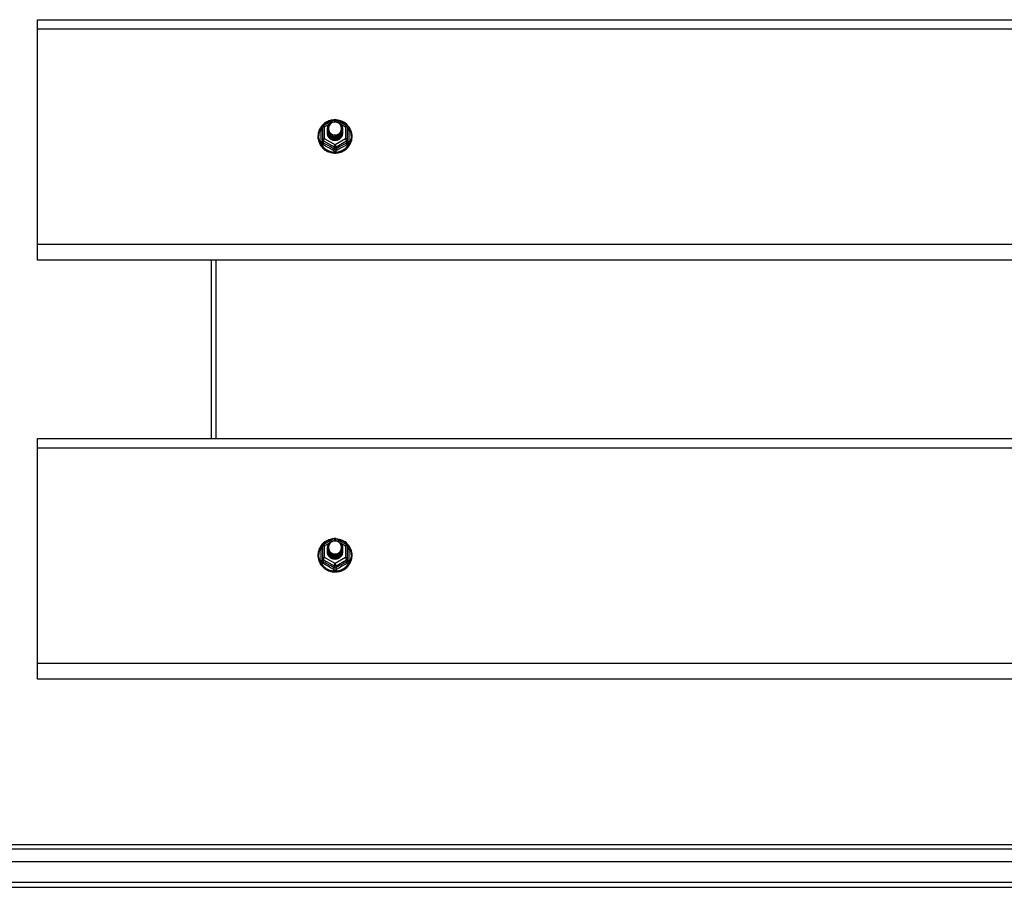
# Model space of a CAD drawing. Header units: inches. Extents: x 48.1 to 120.1, y 24 to 63.2.
# Tile 2 of 25: x 64.2 to 84.1, y 25.1 to 42.6. Entities that reach past the tile are written whole.
import ezdxf

# ---------------------------------------------------------------- set-up
doc = ezdxf.new("R2010")
doc.units = ezdxf.units.IN
doc.header["$MEASUREMENT"] = 0
doc.layers.add('Visible Edges(ANSI)', color=7, linetype='Continuous', lineweight=25)
doc.layers.add('Visible Tangent Edges(ANSI)', color=7, linetype='Continuous', lineweight=25)

msp = doc.modelspace()

# ---------------------------------------------------------------- linework, layer by layer
at = {"layer": 'Visible Edges(ANSI)'}
for p, q in [((64.554, 42.416), (64.554, 42.602)), ((64.554, 42.602), (118.554, 42.602)), ((64.554, 38.065), (64.554, 42.416)), ((70.32, 40.465), (70.535, 40.585)), ((70.573, 40.585), (70.788, 40.465)), ((70.3, 40.43), (70.3, 40.191)), ((70.4, 40.399), (70.4, 40.4)), ((70.4, 40.387), (70.4, 40.387)), ((70.4, 40.374), (70.4, 40.375)), ((70.4, 40.362), (70.4, 40.362)), ((70.4, 40.349), (70.4, 40.35)), ((70.4, 40.337), (70.4, 40.337)), ((70.4, 40.324), (70.4, 40.325)), ((70.707, 40.393), (70.707, 40.394)), ((70.707, 40.381), (70.707, 40.381)), ((70.707, 40.368), (70.707, 40.369)), ((70.707, 40.356), (70.707, 40.356)), ((70.707, 40.343), (70.707, 40.343)), ((70.707, 40.33), (70.707, 40.331)), ((70.808, 40.191), (70.808, 40.43)), ((70.3, 40.191), (70.3, 40.146)), ((70.536, 40.178), (70.534, 40.169)), ((70.808, 40.146), (70.808, 40.191)), ((64.554, 37.751), (64.554, 38.065)), ((118.554, 37.751), (64.554, 37.751)), ((68.054, 37.751), (68.054, 34.152)), ((64.554, 33.966), (64.554, 34.152)), ((64.554, 34.152), (118.554, 34.152)), ((64.554, 29.615), (64.554, 33.966)), ((70.3, 31.98), (70.3, 31.741)), ((70.32, 32.015), (70.535, 32.135)), ((70.573, 32.135), (70.788, 32.015)), ((70.808, 31.741), (70.808, 31.98)), ((70.4, 31.949), (70.4, 31.95)), ((70.4, 31.937), (70.4, 31.937)), ((70.4, 31.924), (70.4, 31.925)), ((70.4, 31.912), (70.4, 31.912)), ((70.4, 31.899), (70.4, 31.9)), ((70.4, 31.887), (70.4, 31.887)), ((70.4, 31.874), (70.4, 31.875)), ((70.707, 31.943), (70.707, 31.944)), ((70.707, 31.931), (70.707, 31.931)), ((70.707, 31.918), (70.707, 31.919)), ((70.707, 31.906), (70.707, 31.906)), ((70.707, 31.893), (70.707, 31.893)), ((70.707, 31.88), (70.707, 31.881)), ((70.3, 31.741), (70.3, 31.696)), ((70.536, 31.728), (70.534, 31.719)), ((70.808, 31.696), (70.808, 31.741)), ((64.554, 29.301), (64.554, 29.615)), ((118.554, 29.301), (64.554, 29.301)), ((48.951, 25.967), (119.157, 25.967)), ((119.345, 25.613), (48.762, 25.613)), ((48.153, 25.101), (119.955, 25.101))]:
    msp.add_line(p, q, dxfattribs=at)
at = {"layer": 'Visible Edges(ANSI)', "flags": 128}
for points in [[(70.528, 40.581), (70.503, 40.578), (70.479, 40.574), (70.454, 40.568), (70.431, 40.56), (70.408, 40.55), (70.386, 40.539), (70.364, 40.527), (70.344, 40.513), (70.325, 40.497), (70.307, 40.481), (70.29, 40.463), (70.274, 40.444), (70.26, 40.423), (70.248, 40.402), (70.237, 40.38), (70.228, 40.358), (70.221, 40.335), (70.215, 40.311), (70.211, 40.287), (70.209, 40.263), (70.209, 40.238), (70.21, 40.214), (70.214, 40.19), (70.219, 40.166), (70.226, 40.143), (70.234, 40.12), (70.245, 40.098), (70.257, 40.077), (70.27, 40.056), (70.285, 40.037), (70.302, 40.019), (70.319, 40.001), (70.338, 39.986), (70.358, 39.971), (70.38, 39.958), (70.402, 39.947), (70.424, 39.937), (70.448, 39.929), (70.472, 39.922), (70.496, 39.917), (70.521, 39.914), (70.546, 39.913), (70.571, 39.913), (70.596, 39.915), (70.62, 39.919), (70.645, 39.924), (70.668, 39.931), (70.692, 39.94), (70.714, 39.951), (70.736, 39.963), (70.757, 39.976), (70.776, 39.991), (70.795, 40.007), (70.812, 40.025), (70.828, 40.044), (70.842, 40.064), (70.855, 40.084), (70.867, 40.106), (70.876, 40.128), (70.885, 40.151), (70.891, 40.175), (70.895, 40.199), (70.898, 40.223), (70.899, 40.247)], [(70.421, 40.326), (70.405, 40.365), (70.4, 40.406), (70.409, 40.447), (70.428, 40.484), (70.458, 40.514), (70.496, 40.535), (70.538, 40.545), (70.582, 40.542), (70.624, 40.528), (70.659, 40.503), (70.686, 40.47), (70.703, 40.43), (70.707, 40.387), (70.699, 40.345), (70.679, 40.307), (70.649, 40.276), (70.612, 40.254), (70.569, 40.243), (70.526, 40.244), (70.484, 40.257), (70.449, 40.281), (70.421, 40.313), (70.405, 40.352), (70.4, 40.393)], [(70.44, 40.301), (70.463, 40.283), (70.489, 40.268), (70.517, 40.26), (70.547, 40.256), (70.577, 40.259), (70.606, 40.267), (70.633, 40.281), (70.656, 40.3), (70.675, 40.323), (70.688, 40.349), (70.696, 40.377), (70.698, 40.406), (70.693, 40.435), (70.683, 40.462), (70.666, 40.487), (70.645, 40.508), (70.62, 40.524), (70.592, 40.534), (70.562, 40.538), (70.532, 40.536), (70.503, 40.528), (70.477, 40.514), (70.455, 40.494), (70.438, 40.471)], [(70.899, 40.247), (70.897, 40.278), (70.893, 40.309), (70.885, 40.34), (70.875, 40.37), (70.862, 40.398), (70.846, 40.425), (70.827, 40.451), (70.807, 40.475), (70.784, 40.497), (70.759, 40.517), (70.732, 40.534), (70.703, 40.549), (70.674, 40.561), (70.643, 40.57), (70.612, 40.577), (70.58, 40.581)], [(70.4, 40.399), (70.4, 40.395), (70.401, 40.391), (70.401, 40.386), (70.401, 40.382), (70.402, 40.377), (70.403, 40.373), (70.404, 40.368), (70.405, 40.364), (70.406, 40.36), (70.407, 40.355), (70.409, 40.351), (70.411, 40.347), (70.412, 40.343), (70.414, 40.339), (70.416, 40.335), (70.418, 40.331), (70.421, 40.327), (70.423, 40.323), (70.425, 40.319), (70.428, 40.315), (70.431, 40.312), (70.434, 40.308), (70.437, 40.305), (70.44, 40.301)], [(70.4, 40.387), (70.402, 40.368), (70.406, 40.349), (70.412, 40.331), (70.421, 40.314), (70.432, 40.298), (70.445, 40.283), (70.46, 40.271), (70.477, 40.26), (70.495, 40.252), (70.514, 40.246), (70.534, 40.243), (70.554, 40.242), (70.574, 40.243), (70.594, 40.247), (70.613, 40.254), (70.631, 40.263), (70.647, 40.274), (70.662, 40.287), (70.676, 40.301), (70.687, 40.318), (70.696, 40.336), (70.702, 40.354), (70.706, 40.374), (70.707, 40.393)], [(70.707, 40.387), (70.707, 40.367), (70.703, 40.347), (70.697, 40.328), (70.689, 40.309), (70.678, 40.292), (70.665, 40.277), (70.649, 40.263), (70.632, 40.251), (70.614, 40.242), (70.594, 40.235), (70.574, 40.231), (70.554, 40.229), (70.533, 40.231), (70.513, 40.234), (70.494, 40.241), (70.475, 40.249), (70.458, 40.26), (70.443, 40.274), (70.43, 40.289), (70.419, 40.305), (70.41, 40.323), (70.404, 40.342), (70.401, 40.361), (70.4, 40.381)], [(70.4, 40.374), (70.402, 40.355), (70.406, 40.336), (70.412, 40.318), (70.421, 40.301), (70.432, 40.285), (70.445, 40.271), (70.46, 40.258), (70.477, 40.248), (70.495, 40.24), (70.514, 40.234), (70.534, 40.23), (70.554, 40.229), (70.574, 40.231), (70.594, 40.235), (70.613, 40.241), (70.631, 40.25), (70.647, 40.261), (70.662, 40.274), (70.676, 40.289), (70.687, 40.305), (70.696, 40.323), (70.702, 40.342), (70.706, 40.361), (70.707, 40.381)], [(70.707, 40.375), (70.707, 40.354), (70.703, 40.334), (70.697, 40.315), (70.689, 40.297), (70.678, 40.28), (70.665, 40.264), (70.649, 40.25), (70.632, 40.239), (70.614, 40.23), (70.594, 40.223), (70.574, 40.219), (70.554, 40.217), (70.533, 40.218), (70.513, 40.222), (70.494, 40.228), (70.475, 40.237), (70.458, 40.248), (70.443, 40.261), (70.43, 40.276), (70.419, 40.293), (70.41, 40.31), (70.404, 40.329), (70.401, 40.349), (70.4, 40.368)], [(70.4, 40.362), (70.402, 40.343), (70.406, 40.324), (70.412, 40.306), (70.421, 40.289), (70.432, 40.273), (70.445, 40.258), (70.46, 40.246), (70.477, 40.235), (70.495, 40.227), (70.514, 40.221), (70.534, 40.218), (70.554, 40.217), (70.574, 40.218), (70.594, 40.222), (70.613, 40.229), (70.631, 40.237), (70.647, 40.248), (70.662, 40.262), (70.676, 40.276), (70.687, 40.293), (70.696, 40.311), (70.702, 40.329), (70.706, 40.348), (70.707, 40.368)], [(70.707, 40.362), (70.707, 40.342), (70.703, 40.322), (70.697, 40.303), (70.689, 40.284), (70.678, 40.267), (70.665, 40.252), (70.649, 40.238), (70.632, 40.226), (70.614, 40.217), (70.594, 40.21), (70.574, 40.206), (70.554, 40.204), (70.533, 40.205), (70.513, 40.209), (70.494, 40.215), (70.475, 40.224), (70.458, 40.235), (70.443, 40.248), (70.43, 40.263), (70.419, 40.28), (70.41, 40.298), (70.404, 40.317), (70.401, 40.336), (70.4, 40.356)], [(70.4, 40.349), (70.402, 40.33), (70.406, 40.311), (70.412, 40.293), (70.421, 40.276), (70.432, 40.26), (70.445, 40.246), (70.46, 40.233), (70.477, 40.223), (70.495, 40.214), (70.514, 40.208), (70.534, 40.205), (70.554, 40.204), (70.574, 40.205), (70.594, 40.21), (70.613, 40.216), (70.631, 40.225), (70.647, 40.236), (70.662, 40.249), (70.676, 40.264), (70.687, 40.28), (70.696, 40.298), (70.702, 40.317), (70.706, 40.336), (70.707, 40.356)], [(70.707, 40.35), (70.707, 40.329), (70.703, 40.309), (70.697, 40.29), (70.689, 40.272), (70.678, 40.255), (70.665, 40.239), (70.649, 40.225), (70.632, 40.214), (70.614, 40.204), (70.594, 40.198), (70.574, 40.193), (70.554, 40.192), (70.533, 40.193), (70.513, 40.197), (70.494, 40.203), (70.475, 40.212), (70.458, 40.223), (70.443, 40.236), (70.43, 40.251), (70.419, 40.268), (70.41, 40.285), (70.404, 40.304), (70.401, 40.324), (70.4, 40.343)], [(70.4, 40.337), (70.402, 40.318), (70.406, 40.299), (70.412, 40.281), (70.421, 40.264), (70.432, 40.248), (70.445, 40.233), (70.46, 40.221), (70.477, 40.21), (70.495, 40.202), (70.514, 40.196), (70.534, 40.192), (70.554, 40.191), (70.574, 40.193), (70.594, 40.197), (70.613, 40.204), (70.631, 40.212), (70.647, 40.223), (70.662, 40.236), (70.676, 40.251), (70.687, 40.268), (70.696, 40.285), (70.702, 40.304), (70.706, 40.323), (70.707, 40.343)], [(70.707, 40.337), (70.707, 40.317), (70.703, 40.297), (70.697, 40.278), (70.689, 40.259), (70.678, 40.242), (70.665, 40.226), (70.649, 40.213), (70.632, 40.201), (70.614, 40.192), (70.594, 40.185), (70.574, 40.181), (70.554, 40.179), (70.533, 40.18), (70.513, 40.184), (70.494, 40.19), (70.475, 40.199), (70.458, 40.21), (70.443, 40.223), (70.43, 40.238), (70.419, 40.255), (70.41, 40.273), (70.404, 40.292), (70.401, 40.311), (70.4, 40.331)], [(70.4, 40.324), (70.402, 40.305), (70.406, 40.286), (70.412, 40.268), (70.421, 40.251), (70.432, 40.235), (70.445, 40.221), (70.46, 40.208), (70.477, 40.198), (70.495, 40.189), (70.514, 40.183), (70.534, 40.18), (70.554, 40.179), (70.574, 40.18), (70.594, 40.184), (70.613, 40.191), (70.631, 40.2), (70.647, 40.211), (70.662, 40.224), (70.676, 40.239), (70.687, 40.255), (70.696, 40.273), (70.702, 40.292), (70.706, 40.311), (70.707, 40.33)], [(70.438, 40.341), (70.438, 40.34), (70.437, 40.339), (70.436, 40.339), (70.435, 40.338), (70.435, 40.338), (70.434, 40.337), (70.433, 40.336), (70.433, 40.336), (70.432, 40.335), (70.431, 40.335), (70.43, 40.334), (70.43, 40.333), (70.429, 40.333), (70.428, 40.332), (70.428, 40.332), (70.427, 40.331), (70.426, 40.33), (70.425, 40.33), (70.425, 40.329), (70.424, 40.329), (70.423, 40.328), (70.423, 40.327), (70.422, 40.327), (70.421, 40.326)], [(70.438, 40.471), (70.437, 40.468), (70.435, 40.466), (70.434, 40.463), (70.433, 40.461), (70.432, 40.458), (70.431, 40.455), (70.43, 40.453), (70.429, 40.45), (70.429, 40.447), (70.428, 40.445), (70.427, 40.442), (70.427, 40.439), (70.426, 40.436), (70.426, 40.434), (70.425, 40.431), (70.425, 40.428), (70.424, 40.425), (70.424, 40.422), (70.424, 40.42), (70.424, 40.417), (70.424, 40.414), (70.424, 40.411), (70.424, 40.408), (70.424, 40.406)], [(70.424, 40.406), (70.424, 40.403), (70.424, 40.4), (70.424, 40.397), (70.424, 40.394), (70.424, 40.392), (70.424, 40.389), (70.425, 40.386), (70.425, 40.383), (70.425, 40.38), (70.426, 40.378), (70.426, 40.375), (70.427, 40.372), (70.427, 40.369), (70.428, 40.367), (70.429, 40.364), (70.43, 40.361), (70.431, 40.359), (70.431, 40.356), (70.432, 40.353), (70.434, 40.351), (70.435, 40.348), (70.436, 40.346), (70.437, 40.343), (70.438, 40.341)], [(70.534, 40.169), (70.526, 40.171), (70.518, 40.172), (70.51, 40.175), (70.502, 40.177), (70.495, 40.18), (70.487, 40.183), (70.48, 40.187), (70.473, 40.191), (70.466, 40.196), (70.46, 40.2), (70.453, 40.205), (70.447, 40.211), (70.442, 40.217), (70.436, 40.223), (70.431, 40.229), (70.427, 40.235), (70.422, 40.242), (70.418, 40.249), (70.415, 40.256), (70.412, 40.263), (70.409, 40.271), (70.407, 40.279), (70.405, 40.286), (70.404, 40.294)], [(70.528, 32.131), (70.503, 32.128), (70.479, 32.124), (70.454, 32.118), (70.431, 32.11), (70.408, 32.1), (70.386, 32.089), (70.364, 32.077), (70.344, 32.063), (70.325, 32.047), (70.307, 32.031), (70.29, 32.013), (70.274, 31.994), (70.26, 31.973), (70.248, 31.952), (70.237, 31.93), (70.228, 31.908), (70.221, 31.885), (70.215, 31.861), (70.211, 31.837), (70.209, 31.813), (70.209, 31.788), (70.21, 31.764), (70.214, 31.74), (70.219, 31.716), (70.226, 31.693), (70.234, 31.67), (70.245, 31.648), (70.257, 31.627), (70.27, 31.606), (70.285, 31.587), (70.302, 31.569), (70.319, 31.551), (70.338, 31.536), (70.358, 31.521), (70.38, 31.508), (70.402, 31.497), (70.424, 31.487), (70.448, 31.479), (70.472, 31.472), (70.496, 31.467), (70.521, 31.464), (70.546, 31.463), (70.571, 31.463), (70.596, 31.465), (70.62, 31.469), (70.645, 31.474), (70.668, 31.481), (70.692, 31.49), (70.714, 31.501), (70.736, 31.513), (70.757, 31.526), (70.776, 31.541), (70.795, 31.557), (70.812, 31.575), (70.828, 31.594), (70.842, 31.614), (70.855, 31.634), (70.867, 31.656), (70.876, 31.678), (70.885, 31.701), (70.891, 31.725), (70.895, 31.749), (70.898, 31.773), (70.899, 31.797)], [(70.421, 31.876), (70.405, 31.915), (70.4, 31.956), (70.409, 31.997), (70.428, 32.034), (70.458, 32.064), (70.496, 32.085), (70.538, 32.095), (70.582, 32.092), (70.624, 32.078), (70.659, 32.053), (70.686, 32.02), (70.703, 31.98), (70.707, 31.937), (70.699, 31.895), (70.679, 31.857), (70.649, 31.826), (70.612, 31.804), (70.569, 31.793), (70.526, 31.794), (70.484, 31.807), (70.449, 31.831), (70.421, 31.863), (70.405, 31.902), (70.4, 31.943)], [(70.438, 32.021), (70.437, 32.018), (70.435, 32.016), (70.434, 32.013), (70.433, 32.011), (70.432, 32.008), (70.431, 32.005), (70.43, 32.003), (70.429, 32), (70.429, 31.997), (70.428, 31.995), (70.427, 31.992), (70.427, 31.989), (70.426, 31.986), (70.426, 31.984), (70.425, 31.981), (70.425, 31.978), (70.424, 31.975), (70.424, 31.972), (70.424, 31.97), (70.424, 31.967), (70.424, 31.964), (70.424, 31.961), (70.424, 31.958), (70.424, 31.956)], [(70.44, 31.851), (70.463, 31.833), (70.489, 31.818), (70.517, 31.81), (70.547, 31.806), (70.577, 31.809), (70.606, 31.817), (70.633, 31.831), (70.656, 31.85), (70.675, 31.873), (70.688, 31.899), (70.696, 31.927), (70.698, 31.956), (70.693, 31.985), (70.683, 32.012), (70.666, 32.037), (70.645, 32.058), (70.62, 32.074), (70.592, 32.084), (70.562, 32.088), (70.532, 32.086), (70.503, 32.078), (70.477, 32.064), (70.455, 32.044), (70.438, 32.021)], [(70.899, 31.797), (70.897, 31.828), (70.893, 31.859), (70.885, 31.89), (70.875, 31.92), (70.862, 31.948), (70.846, 31.975), (70.827, 32.001), (70.807, 32.025), (70.784, 32.047), (70.759, 32.067), (70.732, 32.084), (70.703, 32.099), (70.674, 32.111), (70.643, 32.12), (70.612, 32.127), (70.58, 32.131)], [(70.4, 31.949), (70.4, 31.945), (70.401, 31.941), (70.401, 31.936), (70.401, 31.932), (70.402, 31.927), (70.403, 31.923), (70.404, 31.918), (70.405, 31.914), (70.406, 31.91), (70.407, 31.905), (70.409, 31.901), (70.411, 31.897), (70.412, 31.893), (70.414, 31.889), (70.416, 31.885), (70.418, 31.881), (70.421, 31.877), (70.423, 31.873), (70.425, 31.869), (70.428, 31.865), (70.431, 31.862), (70.434, 31.858), (70.437, 31.855), (70.44, 31.851)], [(70.4, 31.937), (70.402, 31.918), (70.406, 31.899), (70.412, 31.881), (70.421, 31.864), (70.432, 31.848), (70.445, 31.833), (70.46, 31.821), (70.477, 31.81), (70.495, 31.802), (70.514, 31.796), (70.534, 31.793), (70.554, 31.792), (70.574, 31.793), (70.594, 31.797), (70.613, 31.804), (70.631, 31.813), (70.647, 31.824), (70.662, 31.837), (70.676, 31.851), (70.687, 31.868), (70.696, 31.886), (70.702, 31.904), (70.706, 31.924), (70.707, 31.943)], [(70.707, 31.937), (70.707, 31.917), (70.703, 31.897), (70.697, 31.878), (70.689, 31.859), (70.678, 31.842), (70.665, 31.827), (70.649, 31.813), (70.632, 31.801), (70.614, 31.792), (70.594, 31.785), (70.574, 31.781), (70.554, 31.779), (70.533, 31.781), (70.513, 31.784), (70.494, 31.791), (70.475, 31.799), (70.458, 31.81), (70.443, 31.824), (70.43, 31.839), (70.419, 31.855), (70.41, 31.873), (70.404, 31.892), (70.401, 31.911), (70.4, 31.931)], [(70.4, 31.924), (70.402, 31.905), (70.406, 31.886), (70.412, 31.868), (70.421, 31.851), (70.432, 31.835), (70.445, 31.821), (70.46, 31.808), (70.477, 31.798), (70.495, 31.79), (70.514, 31.784), (70.534, 31.78), (70.554, 31.779), (70.574, 31.781), (70.594, 31.785), (70.613, 31.791), (70.631, 31.8), (70.647, 31.811), (70.662, 31.824), (70.676, 31.839), (70.687, 31.855), (70.696, 31.873), (70.702, 31.892), (70.706, 31.911), (70.707, 31.931)], [(70.707, 31.925), (70.707, 31.904), (70.703, 31.884), (70.697, 31.865), (70.689, 31.847), (70.678, 31.83), (70.665, 31.814), (70.649, 31.8), (70.632, 31.789), (70.614, 31.78), (70.594, 31.773), (70.574, 31.769), (70.554, 31.767), (70.533, 31.768), (70.513, 31.772), (70.494, 31.778), (70.475, 31.787), (70.458, 31.798), (70.443, 31.811), (70.43, 31.826), (70.419, 31.843), (70.41, 31.86), (70.404, 31.879), (70.401, 31.899), (70.4, 31.918)], [(70.4, 31.912), (70.402, 31.893), (70.406, 31.874), (70.412, 31.856), (70.421, 31.839), (70.432, 31.823), (70.445, 31.808), (70.46, 31.796), (70.477, 31.785), (70.495, 31.777), (70.514, 31.771), (70.534, 31.768), (70.554, 31.767), (70.574, 31.768), (70.594, 31.772), (70.613, 31.779), (70.631, 31.787), (70.647, 31.798), (70.662, 31.812), (70.676, 31.826), (70.687, 31.843), (70.696, 31.861), (70.702, 31.879), (70.706, 31.898), (70.707, 31.918)], [(70.707, 31.912), (70.707, 31.892), (70.703, 31.872), (70.697, 31.853), (70.689, 31.834), (70.678, 31.817), (70.665, 31.802), (70.649, 31.788), (70.632, 31.776), (70.614, 31.767), (70.594, 31.76), (70.574, 31.756), (70.554, 31.754), (70.533, 31.755), (70.513, 31.759), (70.494, 31.765), (70.475, 31.774), (70.458, 31.785), (70.443, 31.798), (70.43, 31.813), (70.419, 31.83), (70.41, 31.848), (70.404, 31.867), (70.401, 31.886), (70.4, 31.906)], [(70.4, 31.899), (70.402, 31.88), (70.406, 31.861), (70.412, 31.843), (70.421, 31.826), (70.432, 31.81), (70.445, 31.796), (70.46, 31.783), (70.477, 31.773), (70.495, 31.764), (70.514, 31.758), (70.534, 31.755), (70.554, 31.754), (70.574, 31.755), (70.594, 31.76), (70.613, 31.766), (70.631, 31.775), (70.647, 31.786), (70.662, 31.799), (70.676, 31.814), (70.687, 31.83), (70.696, 31.848), (70.702, 31.867), (70.706, 31.886), (70.707, 31.906)], [(70.707, 31.9), (70.707, 31.879), (70.703, 31.859), (70.697, 31.84), (70.689, 31.822), (70.678, 31.805), (70.665, 31.789), (70.649, 31.775), (70.632, 31.764), (70.614, 31.754), (70.594, 31.748), (70.574, 31.743), (70.554, 31.742), (70.533, 31.743), (70.513, 31.747), (70.494, 31.753), (70.475, 31.762), (70.458, 31.773), (70.443, 31.786), (70.43, 31.801), (70.419, 31.818), (70.41, 31.835), (70.404, 31.854), (70.401, 31.874), (70.4, 31.893)], [(70.4, 31.887), (70.402, 31.868), (70.406, 31.849), (70.412, 31.831), (70.421, 31.814), (70.432, 31.798), (70.445, 31.783), (70.46, 31.771), (70.477, 31.76), (70.495, 31.752), (70.514, 31.746), (70.534, 31.742), (70.554, 31.741), (70.574, 31.743), (70.594, 31.747), (70.613, 31.754), (70.631, 31.762), (70.647, 31.773), (70.662, 31.786), (70.676, 31.801), (70.687, 31.818), (70.696, 31.835), (70.702, 31.854), (70.706, 31.873), (70.707, 31.893)], [(70.707, 31.887), (70.707, 31.867), (70.703, 31.847), (70.697, 31.828), (70.689, 31.809), (70.678, 31.792), (70.665, 31.776), (70.649, 31.763), (70.632, 31.751), (70.614, 31.742), (70.594, 31.735), (70.574, 31.731), (70.554, 31.729), (70.533, 31.73), (70.513, 31.734), (70.494, 31.74), (70.475, 31.749), (70.458, 31.76), (70.443, 31.773), (70.43, 31.788), (70.419, 31.805), (70.41, 31.823), (70.404, 31.842), (70.401, 31.861), (70.4, 31.881)], [(70.4, 31.874), (70.402, 31.855), (70.406, 31.836), (70.412, 31.818), (70.421, 31.801), (70.432, 31.785), (70.445, 31.771), (70.46, 31.758), (70.477, 31.748), (70.495, 31.739), (70.514, 31.733), (70.534, 31.73), (70.554, 31.729), (70.574, 31.73), (70.594, 31.734), (70.613, 31.741), (70.631, 31.75), (70.647, 31.761), (70.662, 31.774), (70.676, 31.789), (70.687, 31.805), (70.696, 31.823), (70.702, 31.842), (70.706, 31.861), (70.707, 31.88)], [(70.534, 31.719), (70.526, 31.721), (70.518, 31.722), (70.51, 31.725), (70.502, 31.727), (70.495, 31.73), (70.487, 31.733), (70.48, 31.737), (70.473, 31.741), (70.466, 31.746), (70.46, 31.75), (70.453, 31.755), (70.447, 31.761), (70.442, 31.767), (70.436, 31.773), (70.431, 31.779), (70.427, 31.785), (70.422, 31.792), (70.418, 31.799), (70.415, 31.806), (70.412, 31.813), (70.409, 31.821), (70.407, 31.829), (70.405, 31.836), (70.404, 31.844)], [(70.438, 31.891), (70.438, 31.89), (70.437, 31.889), (70.436, 31.889), (70.435, 31.888), (70.435, 31.888), (70.434, 31.887), (70.433, 31.886), (70.433, 31.886), (70.432, 31.885), (70.431, 31.885), (70.43, 31.884), (70.43, 31.883), (70.429, 31.883), (70.428, 31.882), (70.428, 31.882), (70.427, 31.881), (70.426, 31.88), (70.425, 31.88), (70.425, 31.879), (70.424, 31.879), (70.423, 31.878), (70.423, 31.877), (70.422, 31.877), (70.421, 31.876)], [(70.424, 31.956), (70.424, 31.953), (70.424, 31.95), (70.424, 31.947), (70.424, 31.944), (70.424, 31.942), (70.424, 31.939), (70.425, 31.936), (70.425, 31.933), (70.425, 31.93), (70.426, 31.928), (70.426, 31.925), (70.427, 31.922), (70.427, 31.919), (70.428, 31.917), (70.429, 31.914), (70.43, 31.911), (70.431, 31.909), (70.431, 31.906), (70.432, 31.903), (70.434, 31.901), (70.435, 31.898), (70.436, 31.896), (70.437, 31.893), (70.438, 31.891)]]:
    msp.add_lwpolyline(points, dxfattribs=at)
at = {"layer": 'Visible Edges(ANSI)'}
for centre, start, end in [((70.554, 40.55), 60.8255, 119.1745), ((70.339, 40.43), 119.1745, 180), ((70.768, 40.43), 0, 60.8255), ((70.339, 31.98), 119.1745, 180), ((70.554, 32.1), 60.8255, 119.1745), ((70.768, 31.98), 0, 60.8255)]:
    msp.add_arc(centre, 0.0394, start, end, dxfattribs=at)
for centre, major_axis, start_param, end_param in [((70.554, 40.406), (0.134, 0), 3.671471, 8.899926), ((70.554, 40.321), (-0.158, 0), 6.032414, 9.675269), ((70.554, 40.401), (0.154, 0), 3.669461, 3.875388), ((70.554, 31.956), (0.134, 0), 3.671471, 8.899926), ((70.554, 31.871), (-0.158, 0), 6.032414, 9.675269), ((70.554, 31.951), (0.154, 0), 3.669461, 3.875388)]:
    msp.add_ellipse(centre, major_axis=major_axis, ratio=0.966998, start_param=start_param, end_param=end_param, dxfattribs=at)
at = {"layer": 'Visible Tangent Edges(ANSI)'}
for p, q in [((64.554, 42.416), (118.554, 42.416)), ((70.522, 40.542), (70.554, 40.56)), ((70.554, 40.56), (70.588, 40.541)), ((70.276, 40.143), (70.276, 40.37)), ((70.339, 40.44), (70.437, 40.495)), ((70.339, 40.201), (70.339, 40.44)), ((70.664, 40.499), (70.768, 40.44)), ((70.768, 40.44), (70.768, 40.201)), ((70.832, 40.37), (70.832, 40.143)), ((70.32, 40.158), (70.534, 40.038)), ((70.32, 40.113), (70.32, 40.158)), ((70.554, 40.081), (70.339, 40.201)), ((70.768, 40.201), (70.554, 40.081)), ((70.574, 40.038), (70.788, 40.158)), ((70.788, 40.158), (70.788, 40.113)), ((70.534, 40.038), (70.534, 39.993)), ((70.574, 39.993), (70.574, 40.038)), ((118.554, 38.065), (64.554, 38.065)), ((68.153, 37.751), (68.153, 34.152)), ((64.554, 33.966), (118.554, 33.966)), ((70.339, 31.99), (70.437, 32.045)), ((70.339, 31.751), (70.339, 31.99)), ((70.522, 32.092), (70.554, 32.11)), ((70.554, 32.11), (70.588, 32.091)), ((70.664, 32.049), (70.768, 31.99)), ((70.768, 31.99), (70.768, 31.751)), ((70.276, 31.693), (70.276, 31.92)), ((70.832, 31.92), (70.832, 31.693)), ((70.32, 31.708), (70.534, 31.588)), ((70.32, 31.663), (70.32, 31.708)), ((70.554, 31.631), (70.339, 31.751)), ((70.534, 31.588), (70.534, 31.543)), ((70.768, 31.751), (70.554, 31.631)), ((70.574, 31.588), (70.788, 31.708)), ((70.574, 31.543), (70.574, 31.588)), ((70.788, 31.708), (70.788, 31.663)), ((118.554, 29.615), (64.554, 29.615)), ((119.287, 25.868), (48.821, 25.868)), ((119.955, 25.2), (48.153, 25.2))]:
    msp.add_line(p, q, dxfattribs=at)
at = {"layer": 'Visible Tangent Edges(ANSI)', "flags": 128}
for points in [[(70.3, 40.423), (70.298, 40.421), (70.296, 40.419), (70.294, 40.417), (70.293, 40.416), (70.291, 40.414), (70.29, 40.411), (70.288, 40.409), (70.287, 40.407), (70.285, 40.405), (70.284, 40.403), (70.283, 40.401), (70.282, 40.398), (70.281, 40.396), (70.28, 40.394), (70.279, 40.392), (70.278, 40.389), (70.278, 40.387), (70.277, 40.384), (70.277, 40.382), (70.276, 40.38), (70.276, 40.377), (70.276, 40.375), (70.276, 40.373), (70.276, 40.37)], [(70.832, 40.37), (70.832, 40.373), (70.832, 40.375), (70.832, 40.377), (70.831, 40.38), (70.831, 40.382), (70.83, 40.384), (70.83, 40.387), (70.829, 40.389), (70.828, 40.392), (70.828, 40.394), (70.827, 40.396), (70.826, 40.398), (70.825, 40.401), (70.823, 40.403), (70.822, 40.405), (70.821, 40.407), (70.82, 40.409), (70.818, 40.411), (70.816, 40.414), (70.815, 40.416), (70.813, 40.417), (70.811, 40.419), (70.81, 40.421), (70.808, 40.423)], [(70.276, 40.143), (70.276, 40.14), (70.276, 40.137), (70.276, 40.133), (70.277, 40.13), (70.277, 40.127), (70.278, 40.124), (70.279, 40.121), (70.28, 40.118), (70.281, 40.115), (70.283, 40.112), (70.284, 40.109), (70.286, 40.106), (70.287, 40.103), (70.289, 40.101), (70.291, 40.098), (70.293, 40.096), (70.295, 40.093), (70.298, 40.091), (70.3, 40.089), (70.302, 40.087), (70.305, 40.085), (70.308, 40.084), (70.31, 40.082), (70.313, 40.081)], [(70.32, 40.113), (70.318, 40.114), (70.317, 40.115), (70.315, 40.115), (70.314, 40.116), (70.313, 40.117), (70.311, 40.118), (70.31, 40.119), (70.309, 40.121), (70.308, 40.122), (70.307, 40.123), (70.306, 40.125), (70.305, 40.126), (70.304, 40.127), (70.304, 40.129), (70.303, 40.131), (70.302, 40.132), (70.302, 40.134), (70.301, 40.135), (70.301, 40.137), (70.3, 40.139), (70.3, 40.141), (70.3, 40.142), (70.3, 40.144), (70.3, 40.146)], [(70.808, 40.146), (70.808, 40.144), (70.808, 40.142), (70.807, 40.141), (70.807, 40.139), (70.807, 40.137), (70.806, 40.135), (70.806, 40.134), (70.805, 40.132), (70.805, 40.131), (70.804, 40.129), (70.803, 40.127), (70.802, 40.126), (70.802, 40.125), (70.801, 40.123), (70.8, 40.122), (70.799, 40.121), (70.797, 40.119), (70.796, 40.118), (70.795, 40.117), (70.794, 40.116), (70.792, 40.115), (70.791, 40.115), (70.79, 40.114), (70.788, 40.113)], [(70.795, 40.081), (70.797, 40.082), (70.8, 40.084), (70.803, 40.085), (70.805, 40.087), (70.808, 40.089), (70.81, 40.091), (70.812, 40.093), (70.814, 40.096), (70.817, 40.098), (70.818, 40.101), (70.82, 40.103), (70.822, 40.106), (70.824, 40.109), (70.825, 40.112), (70.826, 40.115), (70.828, 40.118), (70.829, 40.121), (70.829, 40.124), (70.83, 40.127), (70.831, 40.13), (70.831, 40.133), (70.832, 40.137), (70.832, 40.14), (70.832, 40.143)], [(70.516, 39.967), (70.519, 39.965), (70.522, 39.964), (70.525, 39.962), (70.528, 39.961), (70.531, 39.96), (70.534, 39.959), (70.538, 39.958), (70.541, 39.958), (70.544, 39.957), (70.547, 39.957), (70.551, 39.956), (70.554, 39.956), (70.557, 39.956), (70.56, 39.957), (70.564, 39.957), (70.567, 39.958), (70.57, 39.958), (70.573, 39.959), (70.576, 39.96), (70.579, 39.961), (70.582, 39.962), (70.585, 39.964), (70.588, 39.965), (70.591, 39.967)], [(70.574, 39.993), (70.572, 39.992), (70.57, 39.991), (70.569, 39.991), (70.567, 39.99), (70.566, 39.989), (70.564, 39.989), (70.562, 39.988), (70.561, 39.988), (70.559, 39.988), (70.557, 39.987), (70.556, 39.987), (70.554, 39.987), (70.552, 39.987), (70.55, 39.987), (70.549, 39.988), (70.547, 39.988), (70.545, 39.988), (70.544, 39.989), (70.542, 39.989), (70.54, 39.99), (70.539, 39.991), (70.537, 39.991), (70.536, 39.992), (70.534, 39.993)], [(70.3, 31.973), (70.298, 31.971), (70.296, 31.969), (70.294, 31.967), (70.293, 31.966), (70.291, 31.964), (70.29, 31.961), (70.288, 31.959), (70.287, 31.957), (70.285, 31.955), (70.284, 31.953), (70.283, 31.951), (70.282, 31.948), (70.281, 31.946), (70.28, 31.944), (70.279, 31.942), (70.278, 31.939), (70.278, 31.937), (70.277, 31.934), (70.277, 31.932), (70.276, 31.93), (70.276, 31.927), (70.276, 31.925), (70.276, 31.923), (70.276, 31.92)], [(70.832, 31.92), (70.832, 31.923), (70.832, 31.925), (70.832, 31.927), (70.831, 31.93), (70.831, 31.932), (70.83, 31.934), (70.83, 31.937), (70.829, 31.939), (70.828, 31.942), (70.828, 31.944), (70.827, 31.946), (70.826, 31.948), (70.825, 31.951), (70.823, 31.953), (70.822, 31.955), (70.821, 31.957), (70.82, 31.959), (70.818, 31.961), (70.816, 31.964), (70.815, 31.966), (70.813, 31.967), (70.811, 31.969), (70.81, 31.971), (70.808, 31.973)], [(70.276, 31.693), (70.276, 31.69), (70.276, 31.687), (70.276, 31.683), (70.277, 31.68), (70.277, 31.677), (70.278, 31.674), (70.279, 31.671), (70.28, 31.668), (70.281, 31.665), (70.283, 31.662), (70.284, 31.659), (70.286, 31.656), (70.287, 31.653), (70.289, 31.651), (70.291, 31.648), (70.293, 31.646), (70.295, 31.643), (70.298, 31.641), (70.3, 31.639), (70.302, 31.637), (70.305, 31.635), (70.308, 31.634), (70.31, 31.632), (70.313, 31.631)], [(70.32, 31.663), (70.318, 31.664), (70.317, 31.665), (70.315, 31.665), (70.314, 31.666), (70.313, 31.667), (70.311, 31.668), (70.31, 31.669), (70.309, 31.671), (70.308, 31.672), (70.307, 31.673), (70.306, 31.675), (70.305, 31.676), (70.304, 31.677), (70.304, 31.679), (70.303, 31.681), (70.302, 31.682), (70.302, 31.684), (70.301, 31.685), (70.301, 31.687), (70.3, 31.689), (70.3, 31.691), (70.3, 31.692), (70.3, 31.694), (70.3, 31.696)], [(70.808, 31.696), (70.808, 31.694), (70.808, 31.692), (70.807, 31.691), (70.807, 31.689), (70.807, 31.687), (70.806, 31.685), (70.806, 31.684), (70.805, 31.682), (70.805, 31.681), (70.804, 31.679), (70.803, 31.677), (70.802, 31.676), (70.802, 31.675), (70.801, 31.673), (70.8, 31.672), (70.799, 31.671), (70.797, 31.669), (70.796, 31.668), (70.795, 31.667), (70.794, 31.666), (70.792, 31.665), (70.791, 31.665), (70.79, 31.664), (70.788, 31.663)], [(70.795, 31.631), (70.797, 31.632), (70.8, 31.634), (70.803, 31.635), (70.805, 31.637), (70.808, 31.639), (70.81, 31.641), (70.812, 31.643), (70.814, 31.646), (70.817, 31.648), (70.818, 31.651), (70.82, 31.653), (70.822, 31.656), (70.824, 31.659), (70.825, 31.662), (70.826, 31.665), (70.828, 31.668), (70.829, 31.671), (70.829, 31.674), (70.83, 31.677), (70.831, 31.68), (70.831, 31.683), (70.832, 31.687), (70.832, 31.69), (70.832, 31.693)], [(70.516, 31.517), (70.519, 31.515), (70.522, 31.514), (70.525, 31.512), (70.528, 31.511), (70.531, 31.51), (70.534, 31.509), (70.538, 31.508), (70.541, 31.508), (70.544, 31.507), (70.547, 31.507), (70.551, 31.506), (70.554, 31.506), (70.557, 31.506), (70.56, 31.507), (70.564, 31.507), (70.567, 31.508), (70.57, 31.508), (70.573, 31.509), (70.576, 31.51), (70.579, 31.511), (70.582, 31.512), (70.585, 31.514), (70.588, 31.515), (70.591, 31.517)], [(70.574, 31.543), (70.572, 31.542), (70.57, 31.541), (70.569, 31.541), (70.567, 31.54), (70.566, 31.539), (70.564, 31.539), (70.562, 31.538), (70.561, 31.538), (70.559, 31.538), (70.557, 31.537), (70.556, 31.537), (70.554, 31.537), (70.552, 31.537), (70.55, 31.537), (70.549, 31.538), (70.547, 31.538), (70.545, 31.538), (70.544, 31.539), (70.542, 31.539), (70.54, 31.54), (70.539, 31.541), (70.537, 31.541), (70.536, 31.542), (70.534, 31.543)]]:
    msp.add_lwpolyline(points, dxfattribs=at)
at = {"layer": 'Visible Tangent Edges(ANSI)'}
for centre, major_axis, ratio, start_param, end_param in [((70.554, 40.253), (0.331, 0), 0.966998, 1.708073, 7.716705), ((70.554, 40.55), (-0.0192, 0.0344), 0.127392, 4.936728, 6.283185), ((70.554, 40.55), (0.0192, 0.0344), 0.127392, 0, 1.346458), ((70.261, 40.386), (0.0394, 0), 0.420933, 5.107073, 6.283185), ((70.339, 40.43), (-0.0394, 0), 0.254784, 4.712389, 6.283185), ((70.339, 40.43), (-0.0192, 0.0344), 0.127392, 4.936728, 6.283185), ((70.768, 40.43), (0.0192, 0.0344), 0.127392, 0, 1.346458), ((70.768, 40.43), (0.0394, 0), 0.254784, 0, 1.570796), ((70.847, 40.386), (-0.0394, 0), 0.420933, 0, 1.176113), ((70.261, 40.146), (0.0394, 0), 0.080687, 5.107073, 6.283185), ((70.339, 40.191), (-0.0394, 0), 0.254784, 4.712389, 6.283185), ((70.339, 40.191), (-0.0394, 0), 0.966998, 0, 1.047198), ((70.339, 40.191), (-0.0192, -0.0344), 0.127392, 4.48805, 6.058847), ((70.768, 40.191), (0.0394, 0), 0.254784, 0, 1.570796), ((70.768, 40.191), (0.0192, -0.0344), 0.127392, 0.224339, 1.795135), ((70.768, 40.191), (0.0394, 0), 0.966998, 5.235988, 6.283185), ((70.847, 40.146), (-0.0394, 0), 0.080687, 0, 1.176113), ((70.3, 40.08), (0.0178, 0.0351), 0.295528, 4.874003, 6.050115), ((70.415, 39.856), (0.573, -0.342), 0.220649, 1.524932, 1.878631), ((70.427, 39.877), (-0.605, 0.361), 0.220649, 4.666525, 5.020223), ((70.514, 39.96), (0.0205, 0.0336), 0.044718, 0.222707, 1.398819), ((70.554, 40.071), (-0.0192, -0.0344), 0.127392, 4.48805, 6.058847), ((70.554, 40.071), (0.0394, 0), 0.966998, 4.18879, 5.235988), ((70.554, 40.071), (0.0192, -0.0344), 0.127392, 0.224339, 1.795135), ((70.681, 39.877), (-0.605, -0.361), 0.220649, 4.404555, 4.758253), ((70.593, 39.96), (-0.0205, 0.0336), 0.044718, 4.884366, 6.060479), ((70.693, 39.856), (0.573, 0.342), 0.220649, 1.262962, 1.61666), ((70.808, 40.08), (-0.0178, 0.0351), 0.295528, 0.23307, 1.409183), ((70.554, 31.803), (0.331, 0), 0.966998, 1.708073, 7.716705), ((70.339, 31.98), (-0.0394, 0), 0.254784, 4.712389, 6.283185), ((70.339, 31.98), (-0.0192, 0.0344), 0.127392, 4.936728, 6.283185), ((70.554, 32.1), (-0.0192, 0.0344), 0.127392, 4.936728, 6.283185), ((70.554, 32.1), (0.0192, 0.0344), 0.127392, 0, 1.346458), ((70.768, 31.98), (0.0192, 0.0344), 0.127392, 0, 1.346458), ((70.768, 31.98), (0.0394, 0), 0.254784, 0, 1.570796), ((70.261, 31.936), (0.0394, 0), 0.420933, 5.107073, 6.283185), ((70.847, 31.936), (-0.0394, 0), 0.420933, 0, 1.176113), ((70.261, 31.696), (0.0394, 0), 0.080687, 5.107073, 6.283185), ((70.339, 31.741), (-0.0394, 0), 0.254784, 4.712389, 6.283185), ((70.339, 31.741), (-0.0394, 0), 0.966998, 0, 1.047198), ((70.3, 31.63), (0.0178, 0.0351), 0.295528, 4.874003, 6.050115), ((70.415, 31.406), (0.573, -0.342), 0.220649, 1.524932, 1.878631), ((70.339, 31.741), (-0.0192, -0.0344), 0.127392, 4.48805, 6.058847), ((70.427, 31.427), (-0.605, 0.361), 0.220649, 4.666525, 5.020223), ((70.554, 31.621), (-0.0192, -0.0344), 0.127392, 4.48805, 6.058847), ((70.554, 31.621), (0.0394, 0), 0.966998, 4.18879, 5.235988), ((70.554, 31.621), (0.0192, -0.0344), 0.127392, 0.224339, 1.795135), ((70.681, 31.427), (-0.605, -0.361), 0.220649, 4.404555, 4.758253), ((70.693, 31.406), (0.573, 0.342), 0.220649, 1.262962, 1.61666), ((70.768, 31.741), (0.0394, 0), 0.254784, 0, 1.570796), ((70.768, 31.741), (0.0192, -0.0344), 0.127392, 0.224339, 1.795135), ((70.808, 31.63), (-0.0178, 0.0351), 0.295528, 0.23307, 1.409183), ((70.768, 31.741), (0.0394, 0), 0.966998, 5.235988, 6.283185), ((70.847, 31.696), (-0.0394, 0), 0.080687, 0, 1.176113), ((70.514, 31.51), (0.0205, 0.0336), 0.044718, 0.222707, 1.398819), ((70.593, 31.51), (-0.0205, 0.0336), 0.044718, 4.884366, 6.060479)]:
    msp.add_ellipse(centre, major_axis=major_axis, ratio=ratio, start_param=start_param, end_param=end_param, dxfattribs=at)

doc.saveas('drawing.dxf')
